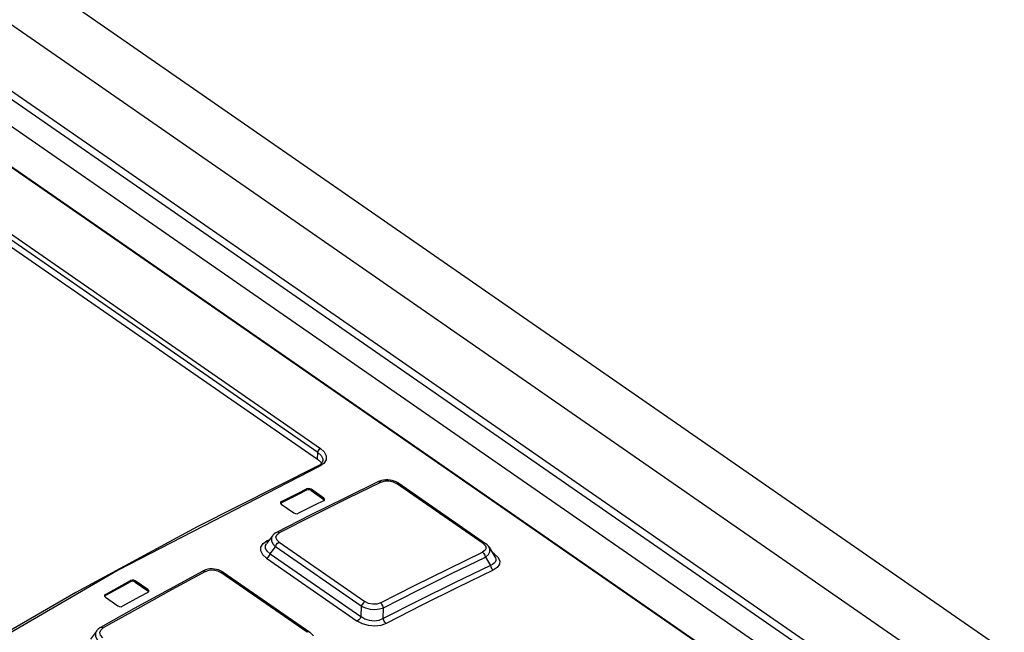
# Model space of a CAD drawing. Extents: x 0 to 594, y 0 to 420.
# Tile 43 of 58: x 503.99 to 509.92, y 136.46 to 140.16. Entities that reach past the tile are written whole.
import ezdxf

# ---------------------------------------------------------------- set-up
doc = ezdxf.new("R2010")
doc.units = 0
doc.header["$LTSCALE"] = 32.67
doc.layers.get('0').update_dxf_attribs({"linetype": 'CONTINUOUS'})

msp = doc.modelspace()

# ---------------------------------------------------------------- linework, layer by layer
at = {"color": 7, "linetype": 'CONTINUOUS'}
for p, q in [((504.0224, 140.4429), (534.9573, 118.991)), ((503.154, 140.2189), (512.1889, 133.9536)), ((503.0102, 140.1552), (512.0452, 133.8899)), ((502.78, 140.0721), (511.5598, 133.9837)), ((503.3138, 139.2146), (505.7829, 137.5024)), ((505.7829, 137.5024), (505.8025, 137.4843)), ((505.7902, 137.4645), (505.7865, 137.4627)), ((505.7988, 137.4699), (505.7902, 137.4645)), ((505.8025, 137.4843), (505.8063, 137.4766)), ((506.1566, 137.3696), (506.1518, 137.3675)), ((506.1689, 137.3739), (506.1566, 137.3696)), ((506.2685, 137.3604), (506.2572, 137.3665)), ((506.2731, 137.3574), (506.2685, 137.3604)), ((506.2731, 137.3575), (506.7958, 136.995)), ((505.7445, 137.3133), (505.8204, 137.2607)), ((505.8207, 137.2684), (505.7448, 137.3211)), ((505.5592, 137.2404), (505.5597, 137.2373)), ((505.5597, 137.2373), (505.5647, 137.2315)), ((505.565, 137.2405), (505.5605, 137.2364)), ((505.5647, 137.2315), (505.6406, 137.1789)), ((505.8201, 137.2518), (505.8255, 137.2567)), ((505.8247, 137.2558), (505.8204, 137.2607)), ((505.8255, 137.2567), (505.8262, 137.2595)), ((505.7397, 137.1647), (505.5367, 137.0615)), ((505.5111, 137.0406), (505.4761, 136.9935)), ((506.8184, 136.9717), (506.853, 136.9139)), ((506.7956, 136.912), (506.8253, 136.8624)), ((505.0962, 136.8302), (505.0917, 136.8279)), ((505.1085, 136.8351), (505.0962, 136.8302)), ((505.2151, 136.8205), (505.7362, 136.4592)), ((504.6842, 136.7618), (504.76, 136.7092)), ((504.7604, 136.7169), (504.6845, 136.7695)), ((504.4984, 136.6789), (504.499, 136.6756)), ((504.499, 136.6756), (504.5039, 136.6697)), ((504.5042, 136.6796), (504.4995, 136.675)), ((504.7597, 136.6994), (504.7651, 136.7047)), ((504.7647, 136.7036), (504.76, 136.7092)), ((504.7651, 136.7047), (504.7659, 136.7077)), ((504.5039, 136.6697), (504.5798, 136.6171)), ((504.6784, 136.6017), (504.475, 136.4872)), ((506.1787, 136.5409), (506.1811, 136.6063)), ((504.4505, 136.4661), (504.4147, 136.4173))]:
    msp.add_line(p, q, dxfattribs=at)
at = {"color": 9, "linetype": 'CONTINUOUS'}
for p, q in [((503.592, 140.3652), (534.6618, 118.8198)), ((503.2529, 140.1997), (534.3471, 118.6374)), ((511.5507, 133.9836), (502.7709, 140.0719)), ((505.7847, 137.5436), (503.3156, 139.2558)), ((503.3322, 139.2803), (505.8013, 137.5681)), ((505.7829, 137.5024), (505.7847, 137.5436)), ((506.7818, 136.9946), (506.2591, 137.3571)), ((505.7163, 137.3158), (505.7166, 137.3235)), ((505.7448, 137.3211), (505.7445, 137.3133)), ((505.5653, 137.2483), (505.565, 137.2405)), ((505.8204, 137.2607), (505.8207, 137.2684)), ((505.5379, 137.0469), (505.5527, 137.0587)), ((505.4546, 136.9932), (505.4779, 137.01)), ((505.4779, 137.01), (505.4948, 137.0186)), ((505.4858, 137.0065), (505.4779, 137.01)), ((505.4983, 136.9325), (505.5294, 136.9743)), ((506.047, 136.6154), (505.5294, 136.9743)), ((505.5517, 137.0021), (506.0694, 136.6432)), ((505.4983, 136.9325), (506.0447, 136.5537)), ((506.8493, 136.9315), (506.8377, 136.9395)), ((506.8493, 136.9315), (506.8435, 136.9299)), ((505.4759, 136.9048), (506.0223, 136.5259)), ((505.7211, 136.4582), (505.2, 136.8196)), ((504.6559, 136.7634), (504.6563, 136.7711)), ((504.6845, 136.7695), (504.6842, 136.7618)), ((504.5046, 136.6873), (504.5042, 136.6796)), ((504.76, 136.7092), (504.7604, 136.7169)), ((506.047, 136.6154), (506.0447, 136.5537)), ((504.4758, 136.4714), (504.4911, 136.4844))]:
    msp.add_line(p, q, dxfattribs=at)
for points in [[(505.7847, 137.5436), (505.7863, 137.5507), (505.7902, 137.5581), (505.7954, 137.5641), (505.8013, 137.5681)], [(505.8013, 137.5681), (505.8242, 137.5469), (505.836, 137.5231), (505.8351, 137.4992), (505.8216, 137.4777), (505.7972, 137.4608)], [(505.7847, 137.5436), (505.8043, 137.5255), (505.8142, 137.5057), (505.8152, 137.4954)], [(505.7972, 137.4608), (504.5807, 136.8325), (503.3584, 136.1241), (502.1349, 135.3384)], [(505.7972, 137.4608), (505.7899, 137.4634), (505.7865, 137.4627)], [(506.1677, 137.3646), (505.9631, 137.265), (505.7581, 137.163), (505.5527, 137.0587)], [(506.1518, 137.3675), (506.1593, 137.3684), (506.1678, 137.3647)], [(506.1677, 137.3646), (506.1909, 137.3716), (506.2155, 137.3722), (506.2388, 137.3672), (506.2591, 137.3571)], [(506.2591, 137.3571), (506.2668, 137.3591), (506.2731, 137.3575)], [(505.511, 137.0404), (505.5052, 137.0289), (505.5047, 137.0109), (505.5129, 136.9924), (505.5294, 136.9743)], [(505.5517, 137.0021), (505.5369, 137.017), (505.5323, 137.0325), (505.5379, 137.0469)], [(505.5528, 137.0588), (505.5446, 137.0625), (505.5367, 137.0615)], [(505.4759, 136.9048), (505.4526, 136.9263), (505.4411, 136.9494), (505.4418, 136.9724), (505.4546, 136.9932)], [(505.4983, 136.9325), (505.4786, 136.9477), (505.4693, 136.9644), (505.4699, 136.9819), (505.4759, 136.9931)], [(505.5294, 136.9743), (505.5346, 136.9855), (505.5426, 136.9954), (505.5517, 137.0021)], [(506.7818, 136.9946), (506.7957, 136.9807), (506.7996, 136.9665), (506.7939, 136.953), (506.7781, 136.9413)], [(506.7958, 136.995), (506.7894, 136.9967), (506.7818, 136.9946)], [(505.4759, 136.9048), (505.4851, 136.9116), (505.493, 136.9214), (505.4983, 136.9325)], [(506.1631, 136.6354), (506.3685, 136.7398), (506.5735, 136.8418), (506.7781, 136.9413)], [(506.7782, 136.9414), (506.786, 136.9339), (506.7922, 136.9236), (506.7956, 136.912)], [(506.7956, 136.9121), (506.8132, 136.9272), (506.8224, 136.9437), (506.823, 136.9607), (506.8186, 136.9714)], [(506.8531, 136.9137), (506.856, 136.9081), (506.8583, 136.8992), (506.8579, 136.8907), (506.8547, 136.8825), (506.8483, 136.875), (506.8386, 136.8682), (506.8253, 136.8624)], [(506.8493, 136.9315), (506.8713, 136.9112), (506.8817, 136.8899), (506.8802, 136.8687), (506.8672, 136.8494), (506.8427, 136.833)], [(506.1811, 136.6063), (506.3862, 136.7105), (506.5911, 136.8125), (506.7956, 136.912)], [(506.8253, 136.8624), (506.8287, 136.851), (506.8348, 136.8407), (506.8427, 136.833)], [(505.1077, 136.8251), (504.9024, 136.7138), (504.6968, 136.6002), (504.4911, 136.4844)], [(505.0917, 136.8279), (505.0993, 136.8289), (505.1078, 136.8251)], [(505.1077, 136.8251), (505.1306, 136.833), (505.1553, 136.8344), (505.1791, 136.8298), (505.2, 136.8196)], [(505.2, 136.8196), (505.2081, 136.8222), (505.2151, 136.8205)], [(506.8427, 136.833), (506.6276, 136.7285), (506.4122, 136.6214), (506.1965, 136.5117)], [(506.0694, 136.6432), (506.0602, 136.6364), (506.0523, 136.6266), (506.047, 136.6154)], [(506.1631, 136.6354), (506.1409, 136.6283), (506.1161, 136.6273), (506.0914, 136.6323), (506.0694, 136.6432)], [(506.1811, 136.6063), (506.1776, 136.6175), (506.1713, 136.6278), (506.1633, 136.6354)], [(506.047, 136.6154), (506.0716, 136.605), (506.0996, 136.5987), (506.1291, 136.5968), (506.1568, 136.5994), (506.1811, 136.6063)], [(506.0447, 136.5537), (506.0394, 136.5425), (506.0315, 136.5327), (506.0223, 136.5259)], [(506.1965, 136.5117), (506.1644, 136.5002), (506.1279, 136.4958), (506.09, 136.4989), (506.0539, 136.5092), (506.0223, 136.5259)], [(506.1787, 136.5409), (506.1533, 136.53), (506.1255, 136.526), (506.0962, 136.5289), (506.0692, 136.538), (506.0447, 136.5537)], [(506.1965, 136.5117), (506.1885, 136.5193), (506.1823, 136.5296), (506.1787, 136.5409)], [(504.4503, 136.4659), (504.4441, 136.4533), (504.4436, 136.435), (504.4516, 136.4163), (504.4677, 136.3986)], [(504.489, 136.4257), (504.4744, 136.4405), (504.4701, 136.4563), (504.4758, 136.4714)], [(504.4911, 136.4844), (504.4829, 136.4882), (504.4757, 136.4876), (504.475, 136.4872)], [(505.7362, 136.4592), (505.7293, 136.4608), (505.7211, 136.4582)]]:
    msp.add_lwpolyline(points, dxfattribs=at)
at = {"color": 7, "linetype": 'CONTINUOUS'}
for points in [[(505.7865, 137.4627), (505.0575, 137.0954), (504.3258, 136.699), (503.5924, 136.274), (502.8583, 135.8209)], [(505.8152, 137.4954), (505.814, 137.4888), (505.8109, 137.4824), (505.8058, 137.476), (505.7988, 137.4699)], [(506.1518, 137.3675), (505.9488, 137.2687), (505.7397, 137.1647)], [(506.2572, 137.3665), (506.2453, 137.3713), (506.233, 137.3749), (506.2203, 137.3772), (506.2075, 137.3784), (506.1945, 137.3782), (506.1816, 137.3767), (506.1689, 137.3739)], [(505.7163, 137.3158), (505.6659, 137.2908), (505.565, 137.2405)], [(505.5653, 137.2483), (505.6662, 137.2986), (505.7166, 137.3235)], [(505.7445, 137.3133), (505.7358, 137.3171), (505.7252, 137.318), (505.7163, 137.3158)], [(505.7448, 137.3211), (505.7359, 137.3249), (505.7258, 137.3258), (505.7166, 137.3235)], [(505.5653, 137.2483), (505.5599, 137.2433), (505.5592, 137.2404)], [(505.8201, 137.2518), (505.7697, 137.2268), (505.6688, 137.1765)], [(505.8262, 137.2595), (505.8257, 137.2627), (505.8207, 137.2684)], [(505.6406, 137.1789), (505.6495, 137.175), (505.6596, 137.1742), (505.6688, 137.1765)], [(505.5367, 137.0615), (505.5319, 137.0589), (505.5218, 137.0518), (505.5136, 137.0437), (505.511, 137.0404)], [(506.8186, 136.9714), (506.8142, 136.9779), (506.8071, 136.9857), (506.7987, 136.9929), (506.7958, 136.995)], [(506.8253, 136.8624), (506.6101, 136.7578), (506.3945, 136.6506), (506.1787, 136.5409)], [(505.0917, 136.8279), (504.888, 136.7175), (504.6784, 136.6017)], [(505.1988, 136.8298), (505.1865, 136.8346), (505.1738, 136.8381), (505.1608, 136.8402), (505.1476, 136.841), (505.1344, 136.8404), (505.1213, 136.8384), (505.1085, 136.8351)], [(505.2151, 136.8205), (505.2104, 136.8236), (505.1988, 136.8298)], [(504.6559, 136.7634), (504.6054, 136.7356), (504.5042, 136.6796)], [(504.5046, 136.6873), (504.6057, 136.7433), (504.6563, 136.7711)], [(504.6842, 136.7618), (504.6754, 136.7655), (504.665, 136.7661), (504.6559, 136.7634)], [(504.6845, 136.7695), (504.6757, 136.7732), (504.6654, 136.7738), (504.6563, 136.7711)], [(504.5046, 136.6873), (504.4992, 136.682), (504.4984, 136.6789)], [(504.7597, 136.6994), (504.7092, 136.6716), (504.608, 136.6156)], [(504.7659, 136.7077), (504.7654, 136.711), (504.7604, 136.7169)], [(504.5798, 136.6171), (504.5887, 136.6134), (504.5989, 136.6129), (504.608, 136.6156)], [(504.475, 136.4872), (504.4704, 136.4844), (504.4607, 136.4771), (504.4527, 136.4689), (504.4503, 136.4659)], [(505.7592, 136.4355), (505.7573, 136.4384), (505.7498, 136.4476), (505.7404, 136.4561), (505.7362, 136.4592)]]:
    msp.add_lwpolyline(points, dxfattribs=at)

doc.saveas('drawing.dxf')
